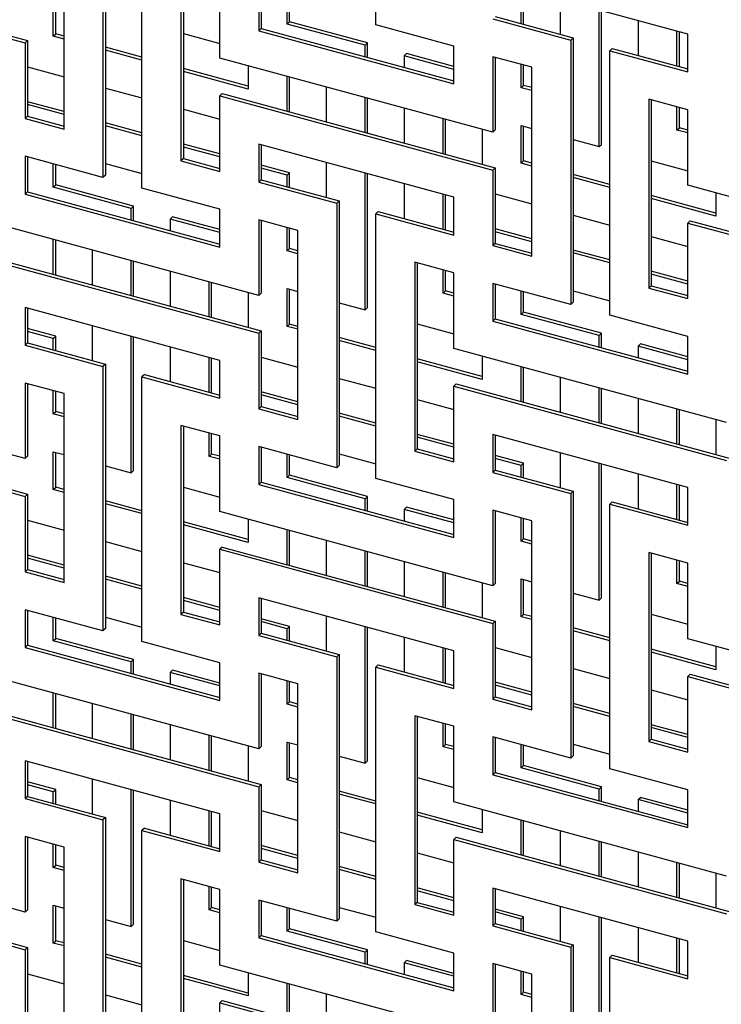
# Model space of a CAD drawing. Header units: millimetres. Extents: x 441 to 4541, y 1015 to 3885.
# Tile 25 of 33: x 4059 to 4224, y 2799 to 3031. Entities that reach past the tile are written whole.
import ezdxf

# ---------------------------------------------------------------- set-up
doc = ezdxf.new("R2010")
doc.units = ezdxf.units.MM
doc.header["$LTSCALE"] = 15

msp = doc.modelspace()

# ---------------------------------------------------------------- linework, layer by layer
for p, q in [((4142.76, 3030.26), (4142.76, 3092.77)), ((4078.83, 3057.27), (4078.83, 2994.76)), ((4078.27, 3056.72), (4078.27, 2994.22)), ((4087.48, 2991.71), (4087.48, 3054.22)), ((4069.06, 3005.65), (4069.06, 3050.29)), ((3995.36, 3043.54), (4059.85, 3026.01)), ((3995.92, 3044.08), (4060.41, 3026.56)), ((4096.7, 3042.78), (4096.7, 2998.14)), ((4097.26, 3042.63), (4097.26, 2998.69)), ((4105.91, 3022.42), (4105.91, 3040.28)), ((4216.46, 3028.09), (4170.4, 3040.61)), ((4066.53, 3027.62), (4066.53, 3036.55)), ((4067.09, 3028.17), (4067.09, 3036.4)), ((4115.12, 3037.78), (4115.12, 3028.85)), ((4115.68, 3037.62), (4115.68, 3029.39)), ((4186.29, 3036.29), (4186.29, 3028.06)), ((4121.8, 3030.45), (4121.8, 3035.96)), ((4122.36, 3031), (4122.36, 3035.81)), ((4177.64, 3030.41), (4177.64, 3033.84)), ((4195.5, 3001.5), (4195.5, 3033.79)), ((4170.4, 3031.68), (4188.82, 3026.67)), ((4170.96, 3032.23), (4189.38, 3027.22)), ((4177.08, 3030.56), (4177.08, 3033.29)), ((4196.06, 3002.04), (4196.06, 3033.63)), ((4115.68, 3029.39), (4115.12, 3028.85)), ((4115.68, 3029.39), (4161.18, 3017.03)), ((4121.8, 3030.45), (4122.36, 3031)), ((4140.23, 3025.45), (4121.8, 3030.45)), ((4140.79, 3025.99), (4122.36, 3031)), ((4161.18, 3025.26), (4142.76, 3030.26)), ((4204.72, 3031.28), (4204.72, 3023.05)), ((4066.53, 3027.62), (4067.09, 3028.17)), ((4069.06, 3026.93), (4066.53, 3027.62)), ((4069.06, 3027.63), (4067.09, 3028.17)), ((4097.26, 3028.2), (4105.91, 3025.85)), ((4115.12, 3028.85), (4161.18, 3016.33)), ((4189.38, 3027.22), (4188.82, 3026.67)), ((4189.38, 3027.22), (4189.38, 2964.72)), ((4213.93, 3020.55), (4213.93, 3028.78)), ((4214.49, 3020.4), (4214.49, 3028.63)), ((4216.46, 3019.16), (4216.46, 3028.09)), ((4060.41, 3026.56), (4059.85, 3026.01)), ((4059.85, 3026.01), (4059.85, 3008.15)), ((4060.41, 3026.56), (4060.41, 3008.7)), ((4087.48, 3022.62), (4078.83, 3024.97)), ((4140.23, 3025.45), (4140.79, 3025.99)), ((4140.23, 3022.72), (4140.23, 3025.45)), ((4140.79, 3022.57), (4140.79, 3025.99)), ((4161.18, 3016.33), (4161.18, 3025.26)), ((4188.82, 3026.67), (4188.82, 2964.17)), ((4198.6, 3024.72), (4198.04, 3024.17)), ((4198.6, 3024.72), (4216.46, 3019.86)), ((4087.48, 3021.92), (4078.83, 3024.28)), ((4170.4, 3004.89), (4105.91, 3022.42)), ((4149.44, 3022.94), (4150, 3023.49)), ((4149.44, 3022.94), (4149.44, 3020.22)), ((4161.18, 3019.75), (4149.44, 3022.94)), ((4161.18, 3020.45), (4150, 3023.49)), ((4179.61, 3020.25), (4170.4, 3022.75)), ((4170.4, 3022.75), (4170.4, 3004.89)), ((4170.96, 3022.6), (4170.96, 3005.44)), ((4198.04, 2961.67), (4198.04, 3024.17)), ((4198.04, 3024.17), (4216.46, 3019.16)), ((4060.41, 3020.36), (4069.06, 3018)), ((4112.59, 3015.8), (4097.26, 3019.97)), ((4112.59, 3020.61), (4112.59, 3015.1)), ((4177.08, 3015.43), (4177.08, 3020.94)), ((4177.64, 3015.98), (4177.64, 3020.78)), ((4179.61, 2975.6), (4179.61, 3020.25)), ((4112.59, 3015.1), (4097.26, 3019.27)), ((4121.8, 3009.87), (4121.8, 3018.1)), ((4122.36, 3009.72), (4122.36, 3017.95)), ((4078.83, 3015.35), (4087.48, 3013)), ((4131.02, 3015.6), (4131.02, 3007.37)), ((4177.08, 3015.43), (4177.64, 3015.98)), ((4179.61, 3014.74), (4177.08, 3015.43)), ((4179.61, 3015.44), (4177.64, 3015.98)), ((4106.47, 3014.04), (4105.91, 3013.49)), ((4105.91, 2995.64), (4105.91, 3013.49)), ((4105.91, 3013.49), (4170.4, 2995.97)), ((4106.47, 3014.04), (4170.96, 2996.51)), ((4140.23, 3004.86), (4140.23, 3013.09)), ((4140.79, 3004.71), (4140.79, 3012.94)), ((4069.06, 3009.77), (4060.41, 3012.12)), ((4069.06, 3009.07), (4060.41, 3011.43)), ((4149.44, 3010.59), (4149.44, 3002.36)), ((4216.46, 3010.23), (4207.25, 3012.74)), ((4207.25, 3012.74), (4207.25, 2968.09)), ((4207.81, 3012.58), (4207.81, 2968.64)), ((4213.93, 3005.42), (4213.93, 3010.92)), ((4214.49, 3005.96), (4214.49, 3010.77)), ((4060.41, 3008.7), (4059.85, 3008.15)), ((4059.85, 3008.15), (4069.06, 3005.65)), ((4060.41, 3008.7), (4069.06, 3006.35)), ((4097.26, 3010.34), (4105.91, 3007.99)), ((4216.46, 2992.38), (4216.46, 3010.23)), ((4087.48, 3004.77), (4078.83, 3007.12)), ((4087.48, 3004.07), (4078.83, 3006.42)), ((4158.65, 2999.86), (4158.65, 3008.09)), ((4159.21, 2999.7), (4159.21, 3007.93)), ((4177.08, 3006.5), (4179.61, 3005.82)), ((4177.08, 2997.57), (4177.08, 3006.5)), ((4177.64, 2998.12), (4177.64, 3006.35)), ((4213.93, 3005.42), (4214.49, 3005.96)), ((4216.46, 3005.43), (4214.49, 3005.96)), ((4167.87, 3005.58), (4167.87, 2997.35)), ((4170.96, 3005.44), (4170.4, 3004.89)), ((4216.46, 3004.73), (4213.93, 3005.42)), ((4105.91, 2999.76), (4097.26, 3002.11)), ((4105.91, 2999.06), (4097.26, 3001.41)), ((4161.18, 2989.54), (4115.12, 3002.06)), ((4115.12, 3002.06), (4115.12, 2993.13)), ((4115.68, 3001.91), (4115.68, 2993.68)), ((4189.38, 3003.16), (4195.5, 3001.5)), ((4195.5, 3001.5), (4196.06, 3002.04)), ((4078.27, 2994.22), (4059.85, 2999.22)), ((4059.85, 2999.22), (4059.85, 2990.3)), ((4060.41, 2999.07), (4060.41, 2990.84)), ((4066.53, 2991.9), (4066.53, 2997.41)), ((4067.09, 2992.45), (4067.09, 2997.26)), ((4078.83, 2997.49), (4087.48, 2995.14)), ((4097.26, 2998.69), (4096.7, 2998.14)), ((4096.7, 2998.14), (4105.91, 2995.64)), ((4097.26, 2998.69), (4105.91, 2996.33)), ((4122.36, 2995.29), (4115.68, 2997.1)), ((4131.02, 2997.74), (4131.02, 2989.51)), ((4170.96, 2996.51), (4170.4, 2995.97)), ((4170.96, 2996.51), (4170.96, 2978.65)), ((4177.08, 2997.57), (4177.64, 2998.12)), ((4179.61, 2996.89), (4177.08, 2997.57)), ((4179.61, 2997.58), (4177.64, 2998.12)), ((4207.81, 2998.15), (4216.46, 2995.8)), ((4078.83, 2994.76), (4078.27, 2994.22)), ((4121.8, 2994.74), (4115.68, 2996.4)), ((4121.8, 2994.74), (4122.36, 2995.29)), ((4121.8, 2992.01), (4121.8, 2994.74)), ((4122.36, 2991.86), (4122.36, 2995.29)), ((4140.23, 2962.95), (4140.23, 2995.24)), ((4140.79, 2963.49), (4140.79, 2995.08)), ((4170.4, 2995.97), (4170.4, 2978.11)), ((4198.04, 2992.58), (4189.38, 2994.93)), ((4198.04, 2991.88), (4189.38, 2994.23)), ((4066.53, 2991.9), (4067.09, 2992.45)), ((4084.95, 2986.9), (4066.53, 2991.9)), ((4085.51, 2987.44), (4067.09, 2992.45)), ((4115.68, 2993.68), (4115.12, 2993.13)), ((4115.12, 2993.13), (4133.55, 2988.12)), ((4115.68, 2993.68), (4134.11, 2988.67)), ((4149.44, 2992.73), (4149.44, 2984.5)), ((4280.95, 2974.85), (4216.46, 2992.38)), ((4060.41, 2990.84), (4059.85, 2990.3)), ((4059.85, 2990.3), (4105.91, 2977.78)), ((4060.41, 2990.84), (4105.91, 2978.48)), ((4105.91, 2986.71), (4087.48, 2991.71)), ((4158.65, 2982), (4158.65, 2990.23)), ((4159.21, 2981.85), (4159.21, 2990.08)), ((4161.18, 2980.61), (4161.18, 2989.54)), ((4170.96, 2990.31), (4179.61, 2987.96)), ((4223.14, 2985.75), (4207.81, 2989.92)), ((4223.14, 2990.56), (4223.14, 2985.05)), ((4084.95, 2986.9), (4085.51, 2987.44)), ((4085.51, 2984.02), (4085.51, 2987.44)), ((4134.11, 2988.67), (4133.55, 2988.12)), ((4133.55, 2988.12), (4133.55, 2925.62)), ((4134.11, 2988.67), (4134.11, 2926.17)), ((4223.14, 2985.05), (4207.81, 2989.22)), ((4084.95, 2984.17), (4084.95, 2986.9)), ((4094.16, 2984.39), (4094.72, 2984.94)), ((4105.91, 2981.9), (4094.72, 2984.94)), ((4105.91, 2977.78), (4105.91, 2986.71)), ((4143.32, 2986.17), (4142.76, 2985.62)), ((4142.76, 2923.12), (4142.76, 2985.62)), ((4142.76, 2985.62), (4161.18, 2980.61)), ((4143.32, 2986.17), (4161.18, 2981.31)), ((4189.38, 2985.3), (4198.04, 2982.95)), ((4115.12, 2966.34), (4050.63, 2983.87)), ((4094.16, 2984.39), (4094.16, 2981.67)), ((4105.91, 2981.2), (4094.16, 2984.39)), ((4124.33, 2981.7), (4115.12, 2984.2)), ((4115.12, 2984.2), (4115.12, 2966.34)), ((4115.68, 2984.05), (4115.68, 2966.89)), ((4217.02, 2983.99), (4216.46, 2983.45)), ((4216.46, 2965.59), (4216.46, 2983.45)), ((4216.46, 2983.45), (4280.95, 2965.92)), ((4217.02, 2983.99), (4281.51, 2966.47)), ((4121.8, 2976.88), (4121.8, 2982.39)), ((4122.36, 2977.43), (4122.36, 2982.23)), ((4124.33, 2937.05), (4124.33, 2981.7)), ((4179.61, 2979.73), (4170.96, 2982.08)), ((4179.61, 2979.03), (4170.96, 2981.38)), ((4207.81, 2980.29), (4216.46, 2977.94)), ((4066.53, 2971.32), (4066.53, 2979.55)), ((4067.09, 2971.17), (4067.09, 2979.4)), ((4170.96, 2978.65), (4170.4, 2978.11)), ((4170.4, 2978.11), (4179.61, 2975.6)), ((4170.96, 2978.65), (4179.61, 2976.3)), ((4075.74, 2977.05), (4075.74, 2968.82)), ((4121.8, 2976.88), (4122.36, 2977.43)), ((4124.33, 2976.19), (4121.8, 2976.88)), ((4124.33, 2976.89), (4122.36, 2977.43)), ((4198.04, 2974.72), (4189.38, 2977.07)), ((4198.04, 2974.02), (4189.38, 2976.37)), ((4050.63, 2974.94), (4115.12, 2957.42)), ((4051.19, 2975.49), (4115.68, 2957.96)), ((4084.95, 2966.31), (4084.95, 2974.54)), ((4085.51, 2966.16), (4085.51, 2974.39)), ((4161.18, 2971.68), (4151.97, 2974.19)), ((4151.97, 2974.19), (4151.97, 2929.54)), ((4152.53, 2974.03), (4152.53, 2930.09)), ((4094.16, 2972.04), (4094.16, 2963.81)), ((4158.65, 2966.87), (4158.65, 2972.37)), ((4159.21, 2967.41), (4159.21, 2972.22)), ((4161.18, 2953.83), (4161.18, 2971.68)), ((4216.46, 2969.71), (4207.81, 2972.06)), ((4216.46, 2969.01), (4207.81, 2971.37)), ((4103.38, 2961.31), (4103.38, 2969.54)), ((4103.94, 2961.15), (4103.94, 2969.38)), ((4188.82, 2964.17), (4170.4, 2969.18)), ((4170.4, 2969.18), (4170.4, 2960.25)), ((4170.96, 2969.03), (4170.96, 2960.8)), ((4207.81, 2968.64), (4207.25, 2968.09)), ((4207.81, 2968.64), (4216.46, 2966.29)), ((4112.59, 2967.03), (4112.59, 2958.8)), ((4115.68, 2966.89), (4115.12, 2966.34)), ((4121.8, 2967.95), (4124.33, 2967.27)), ((4121.8, 2959.02), (4121.8, 2967.95)), ((4122.36, 2959.57), (4122.36, 2967.8)), ((4158.65, 2966.87), (4159.21, 2967.41)), ((4161.18, 2966.18), (4158.65, 2966.87)), ((4161.18, 2966.88), (4159.21, 2967.41)), ((4177.08, 2961.86), (4177.08, 2967.36)), ((4177.64, 2962.41), (4177.64, 2967.21)), ((4189.38, 2967.44), (4198.04, 2965.09)), ((4207.25, 2968.09), (4216.46, 2965.59)), ((4134.11, 2964.61), (4140.23, 2962.95)), ((4189.38, 2964.72), (4188.82, 2964.17)), ((4105.91, 2950.99), (4059.85, 2963.51)), ((4059.85, 2963.51), (4059.85, 2954.58)), ((4060.41, 2963.36), (4060.41, 2955.13)), ((4140.23, 2962.95), (4140.79, 2963.49)), ((4177.08, 2961.86), (4177.64, 2962.41)), ((4195.5, 2956.85), (4177.08, 2961.86)), ((4196.06, 2957.4), (4177.64, 2962.41)), ((4216.46, 2956.66), (4198.04, 2961.67)), ((4121.8, 2959.02), (4122.36, 2959.57)), ((4124.33, 2959.03), (4122.36, 2959.57)), ((4152.53, 2959.6), (4161.18, 2957.25)), ((4170.96, 2960.8), (4170.4, 2960.25)), ((4170.4, 2960.25), (4216.46, 2947.73)), ((4170.96, 2960.8), (4216.46, 2948.43)), ((4067.09, 2956.74), (4060.41, 2958.55)), ((4066.53, 2956.19), (4060.41, 2957.85)), ((4075.74, 2959.19), (4075.74, 2950.96)), ((4115.68, 2957.96), (4115.12, 2957.42)), ((4115.12, 2957.42), (4115.12, 2939.56)), ((4115.68, 2957.96), (4115.68, 2940.1)), ((4124.33, 2958.34), (4121.8, 2959.02)), ((4195.5, 2956.85), (4196.06, 2957.4)), ((4196.06, 2953.97), (4196.06, 2957.4)), ((4060.41, 2955.13), (4059.85, 2954.58)), ((4060.41, 2955.13), (4078.83, 2950.12)), ((4066.53, 2956.19), (4067.09, 2956.74)), ((4066.53, 2953.46), (4066.53, 2956.19)), ((4067.09, 2953.31), (4067.09, 2956.74)), ((4084.95, 2924.4), (4084.95, 2956.69)), ((4085.51, 2924.94), (4085.51, 2956.53)), ((4142.76, 2954.03), (4134.11, 2956.38)), ((4142.76, 2953.33), (4134.11, 2955.68)), ((4195.5, 2954.13), (4195.5, 2956.85)), ((4204.72, 2954.35), (4205.28, 2954.89)), ((4216.46, 2951.85), (4205.28, 2954.89)), ((4216.46, 2947.73), (4216.46, 2956.66)), ((4059.85, 2954.58), (4078.27, 2949.57)), ((4094.16, 2954.18), (4094.16, 2945.95)), ((4225.67, 2936.3), (4161.18, 2953.83)), ((4204.72, 2954.35), (4204.72, 2951.62)), ((4216.46, 2951.16), (4204.72, 2954.35)), ((4078.83, 2950.12), (4078.27, 2949.57)), ((4078.83, 2950.12), (4078.83, 2887.62)), ((4103.38, 2943.45), (4103.38, 2951.68)), ((4103.94, 2943.3), (4103.94, 2951.53)), ((4105.91, 2942.06), (4105.91, 2950.99)), ((4115.68, 2951.76), (4124.33, 2949.41)), ((4167.87, 2947.2), (4152.53, 2951.37)), ((4167.87, 2946.5), (4152.53, 2950.67)), ((4167.87, 2952.01), (4167.87, 2946.5)), ((4078.27, 2949.57), (4078.27, 2887.07)), ((4177.08, 2941.28), (4177.08, 2949.51)), ((4177.64, 2941.12), (4177.64, 2949.35)), ((4069.06, 2943.15), (4059.85, 2945.65)), ((4059.85, 2945.65), (4059.85, 2927.79)), ((4060.41, 2945.5), (4060.41, 2928.34)), ((4088.04, 2947.62), (4087.48, 2947.07)), ((4087.48, 2884.57), (4087.48, 2947.07)), ((4087.48, 2947.07), (4105.91, 2942.06)), ((4088.04, 2947.62), (4105.91, 2942.76)), ((4134.11, 2946.75), (4142.76, 2944.4)), ((4161.74, 2945.44), (4161.18, 2944.9)), ((4161.74, 2945.44), (4226.23, 2927.92)), ((4186.29, 2947), (4186.29, 2938.77)), ((4059.85, 2927.79), (3995.36, 2945.32)), ((4066.53, 2938.33), (4066.53, 2943.84)), ((4067.09, 2938.88), (4067.09, 2943.68)), ((4069.06, 2898.5), (4069.06, 2943.15)), ((4124.33, 2941.18), (4115.68, 2943.53)), ((4161.18, 2927.04), (4161.18, 2944.9)), ((4161.18, 2944.9), (4225.67, 2927.37)), ((4195.5, 2936.27), (4195.5, 2944.5)), ((4196.06, 2936.12), (4196.06, 2944.35)), ((4124.33, 2940.48), (4115.68, 2942.83)), ((4152.53, 2941.74), (4161.18, 2939.39)), ((4204.72, 2941.99), (4204.72, 2933.76)), ((4066.53, 2938.33), (4067.09, 2938.88)), ((4069.06, 2938.34), (4067.09, 2938.88)), ((4115.68, 2940.1), (4115.12, 2939.56)), ((4115.12, 2939.56), (4124.33, 2937.05)), ((4115.68, 2940.1), (4124.33, 2937.75)), ((4142.76, 2936.17), (4134.11, 2938.52)), ((4213.93, 2931.26), (4213.93, 2939.49)), ((4214.49, 2931.11), (4214.49, 2939.34)), ((3995.36, 2936.39), (4059.85, 2918.87)), ((3995.92, 2936.94), (4060.41, 2919.41)), ((4069.06, 2937.64), (4066.53, 2938.33)), ((4142.76, 2935.47), (4134.11, 2937.82)), ((4223.14, 2936.99), (4223.14, 2928.76)), ((4105.91, 2933.13), (4096.7, 2935.64)), ((4096.7, 2935.64), (4096.7, 2890.99)), ((4097.26, 2935.48), (4097.26, 2891.54)), ((4103.38, 2928.32), (4103.38, 2933.82)), ((4103.94, 2928.86), (4103.94, 2933.67)), ((4105.91, 2915.28), (4105.91, 2933.13)), ((4161.18, 2931.16), (4152.53, 2933.51)), ((4161.18, 2930.46), (4152.53, 2932.82)), ((4216.46, 2920.94), (4170.4, 2933.46)), ((4170.4, 2933.46), (4170.4, 2924.54)), ((4170.96, 2933.31), (4170.96, 2925.08)), ((4066.53, 2929.4), (4069.06, 2928.72)), ((4066.53, 2920.47), (4066.53, 2929.4)), ((4067.09, 2921.02), (4067.09, 2929.25)), ((4133.55, 2925.62), (4115.12, 2930.63)), ((4115.12, 2930.63), (4115.12, 2921.7)), ((4115.68, 2930.48), (4115.68, 2922.25)), ((4152.53, 2930.09), (4151.97, 2929.54)), ((4151.97, 2929.54), (4161.18, 2927.04)), ((4152.53, 2930.09), (4161.18, 2927.74)), ((4186.29, 2929.14), (4186.29, 2920.91)), ((4060.41, 2928.34), (4059.85, 2927.79)), ((4103.38, 2928.32), (4103.94, 2928.86)), ((4105.91, 2927.63), (4103.38, 2928.32)), ((4105.91, 2928.33), (4103.94, 2928.86)), ((4121.8, 2923.31), (4121.8, 2928.81)), ((4122.36, 2923.86), (4122.36, 2928.66)), ((4134.11, 2928.89), (4142.76, 2926.54)), ((4177.64, 2926.69), (4170.96, 2928.51)), ((4177.08, 2926.14), (4170.96, 2927.81)), ((4078.83, 2926.06), (4084.95, 2924.4)), ((4084.95, 2924.4), (4085.51, 2924.94)), ((4134.11, 2926.17), (4133.55, 2925.62)), ((4170.96, 2925.08), (4170.4, 2924.54)), ((4170.4, 2924.54), (4188.82, 2919.53)), ((4170.96, 2925.08), (4189.38, 2920.07)), ((4177.08, 2926.14), (4177.64, 2926.69)), ((4177.08, 2923.42), (4177.08, 2926.14)), ((4177.64, 2923.27), (4177.64, 2926.69)), ((4195.5, 2894.35), (4195.5, 2926.64)), ((4196.06, 2894.9), (4196.06, 2926.49)), ((4115.68, 2922.25), (4115.12, 2921.7)), ((4115.68, 2922.25), (4161.18, 2909.88)), ((4121.8, 2923.31), (4122.36, 2923.86)), ((4140.23, 2918.3), (4121.8, 2923.31)), ((4140.79, 2918.85), (4122.36, 2923.86)), ((4161.18, 2918.11), (4142.76, 2923.12)), ((4204.72, 2924.14), (4204.72, 2915.91)), ((4066.53, 2920.47), (4067.09, 2921.02)), ((4069.06, 2919.79), (4066.53, 2920.47)), ((4069.06, 2920.48), (4067.09, 2921.02)), ((4097.26, 2921.05), (4105.91, 2918.7)), ((4115.12, 2921.7), (4161.18, 2909.18)), ((4189.38, 2920.07), (4188.82, 2919.53)), ((4189.38, 2920.07), (4189.38, 2857.57)), ((4213.93, 2913.4), (4213.93, 2921.63)), ((4214.49, 2913.25), (4214.49, 2921.48)), ((4216.46, 2912.02), (4216.46, 2920.94)), ((4060.41, 2919.41), (4059.85, 2918.87)), ((4059.85, 2918.87), (4059.85, 2901.01)), ((4060.41, 2919.41), (4060.41, 2901.55)), ((4087.48, 2915.48), (4078.83, 2917.83)), ((4140.23, 2918.3), (4140.79, 2918.85)), ((4140.23, 2915.58), (4140.23, 2918.3)), ((4140.79, 2915.42), (4140.79, 2918.85)), ((4161.18, 2909.18), (4161.18, 2918.11)), ((4188.82, 2919.53), (4188.82, 2857.03)), ((4198.6, 2917.57), (4198.04, 2917.02)), ((4198.6, 2917.57), (4216.46, 2912.72)), ((4087.48, 2914.78), (4078.83, 2917.13)), ((4170.4, 2897.75), (4105.91, 2915.28)), ((4149.44, 2915.8), (4150, 2916.34)), ((4149.44, 2915.8), (4149.44, 2913.07)), ((4161.18, 2912.61), (4149.44, 2915.8)), ((4161.18, 2913.3), (4150, 2916.34)), ((4179.61, 2913.1), (4170.4, 2915.61)), ((4170.4, 2915.61), (4170.4, 2897.75)), ((4170.96, 2915.45), (4170.96, 2898.3)), ((4198.04, 2854.52), (4198.04, 2917.02)), ((4198.04, 2917.02), (4216.46, 2912.02)), ((4060.41, 2913.21), (4069.06, 2910.86)), ((4112.59, 2908.65), (4097.26, 2912.82)), ((4112.59, 2913.46), (4112.59, 2907.95)), ((4177.08, 2908.29), (4177.08, 2913.79)), ((4177.64, 2908.83), (4177.64, 2913.64)), ((4179.61, 2868.46), (4179.61, 2913.1)), ((4112.59, 2907.95), (4097.26, 2912.12)), ((4121.8, 2902.73), (4121.8, 2910.96)), ((4122.36, 2902.57), (4122.36, 2910.8)), ((4078.83, 2908.2), (4087.48, 2905.85)), ((4131.02, 2908.45), (4131.02, 2900.22)), ((4177.08, 2908.29), (4177.64, 2908.83)), ((4179.61, 2907.6), (4177.08, 2908.29)), ((4179.61, 2908.3), (4177.64, 2908.83)), ((4106.47, 2906.89), (4105.91, 2906.35)), ((4105.91, 2888.49), (4105.91, 2906.35)), ((4105.91, 2906.35), (4170.4, 2888.82)), ((4106.47, 2906.89), (4170.96, 2889.37)), ((4140.23, 2897.72), (4140.23, 2905.95)), ((4140.79, 2897.57), (4140.79, 2905.8)), ((4069.06, 2902.63), (4060.41, 2904.98)), ((4069.06, 2901.93), (4060.41, 2904.28)), ((4216.46, 2903.09), (4207.25, 2905.59)), ((4207.25, 2905.59), (4207.25, 2860.95)), ((4207.81, 2905.44), (4207.81, 2861.49)), ((4213.93, 2898.27), (4213.93, 2903.78)), ((4214.49, 2898.82), (4214.49, 2903.62)), ((4060.41, 2901.55), (4059.85, 2901.01)), ((4060.41, 2901.55), (4069.06, 2899.2)), ((4097.26, 2903.19), (4105.91, 2900.84)), ((4149.44, 2903.44), (4149.44, 2895.21)), ((4216.46, 2885.23), (4216.46, 2903.09)), ((4059.85, 2901.01), (4069.06, 2898.5)), ((4087.48, 2897.62), (4078.83, 2899.97)), ((4087.48, 2896.92), (4078.83, 2899.27)), ((4158.65, 2892.71), (4158.65, 2900.94)), ((4159.21, 2892.56), (4159.21, 2900.79)), ((4177.08, 2899.36), (4179.61, 2898.67)), ((4177.08, 2890.43), (4177.08, 2899.36)), ((4177.64, 2890.97), (4177.64, 2899.2)), ((4213.93, 2898.27), (4214.49, 2898.82)), ((4216.46, 2898.28), (4214.49, 2898.82)), ((4167.87, 2898.44), (4167.87, 2890.21)), ((4170.96, 2898.3), (4170.4, 2897.75)), ((4216.46, 2897.58), (4213.93, 2898.27)), ((4105.91, 2892.61), (4097.26, 2894.96)), ((4105.91, 2891.91), (4097.26, 2894.26)), ((4161.18, 2882.39), (4115.12, 2894.91)), ((4115.12, 2894.91), (4115.12, 2885.99)), ((4115.68, 2894.76), (4115.68, 2886.53)), ((4189.38, 2896.01), (4195.5, 2894.35)), ((4195.5, 2894.35), (4196.06, 2894.9)), ((4078.27, 2887.07), (4059.85, 2892.08)), ((4059.85, 2892.08), (4059.85, 2883.15)), ((4060.41, 2891.93), (4060.41, 2883.7)), ((4066.53, 2884.76), (4066.53, 2890.26)), ((4067.09, 2885.31), (4067.09, 2890.11)), ((4078.83, 2890.34), (4087.48, 2887.99)), ((4097.26, 2891.54), (4096.7, 2890.99)), ((4096.7, 2890.99), (4105.91, 2888.49)), ((4097.26, 2891.54), (4105.91, 2889.19)), ((4122.36, 2888.14), (4115.68, 2889.96)), ((4131.02, 2890.59), (4131.02, 2882.36)), ((4177.08, 2890.43), (4177.64, 2890.97)), ((4179.61, 2889.74), (4177.08, 2890.43)), ((4179.61, 2890.44), (4177.64, 2890.97)), ((4207.81, 2891.01), (4216.46, 2888.65)), ((4078.83, 2887.62), (4078.27, 2887.07)), ((4121.8, 2887.59), (4115.68, 2889.26)), ((4121.8, 2887.59), (4122.36, 2888.14)), ((4121.8, 2884.87), (4121.8, 2887.59)), ((4122.36, 2884.72), (4122.36, 2888.14)), ((4140.23, 2855.8), (4140.23, 2888.09)), ((4140.79, 2856.35), (4140.79, 2887.94)), ((4170.96, 2889.37), (4170.4, 2888.82)), ((4170.4, 2888.82), (4170.4, 2870.96)), ((4170.96, 2889.37), (4170.96, 2871.51)), ((4198.04, 2885.43), (4189.38, 2887.78)), ((4066.53, 2884.76), (4067.09, 2885.31)), ((4085.51, 2880.3), (4067.09, 2885.31)), ((4115.68, 2886.53), (4115.12, 2885.99)), ((4115.12, 2885.99), (4133.55, 2880.98)), ((4115.68, 2886.53), (4134.11, 2881.52)), ((4149.44, 2885.59), (4149.44, 2877.36)), ((4198.04, 2884.73), (4189.38, 2887.08)), ((4280.95, 2867.7), (4216.46, 2885.23)), ((4060.41, 2883.7), (4059.85, 2883.15)), ((4059.85, 2883.15), (4105.91, 2870.63)), ((4060.41, 2883.7), (4105.91, 2871.33)), ((4084.95, 2879.75), (4066.53, 2884.76)), ((4105.91, 2879.56), (4087.48, 2884.57)), ((4158.65, 2874.85), (4158.65, 2883.08)), ((4159.21, 2874.7), (4159.21, 2882.93)), ((4170.96, 2883.16), (4179.61, 2880.81)), ((4223.14, 2878.61), (4207.81, 2882.78)), ((4223.14, 2883.41), (4223.14, 2877.91)), ((4084.95, 2879.75), (4085.51, 2880.3)), ((4085.51, 2876.87), (4085.51, 2880.3)), ((4134.11, 2881.52), (4133.55, 2880.98)), ((4133.55, 2880.98), (4133.55, 2818.48)), ((4134.11, 2881.52), (4134.11, 2819.02)), ((4161.18, 2873.47), (4161.18, 2882.39)), ((4223.14, 2877.91), (4207.81, 2882.08)), ((4084.95, 2877.03), (4084.95, 2879.75)), ((4105.91, 2870.63), (4105.91, 2879.56)), ((4143.32, 2879.02), (4142.76, 2878.47)), ((4142.76, 2815.97), (4142.76, 2878.47)), ((4142.76, 2878.47), (4161.18, 2873.47)), ((4143.32, 2879.02), (4161.18, 2874.17)), ((4189.38, 2878.16), (4198.04, 2875.8)), ((4115.12, 2859.2), (4050.63, 2876.73)), ((4094.16, 2877.25), (4094.72, 2877.79)), ((4094.16, 2877.25), (4094.16, 2874.52)), ((4105.91, 2874.06), (4094.16, 2877.25)), ((4105.91, 2874.75), (4094.72, 2877.79)), ((4124.33, 2874.55), (4115.12, 2877.06)), ((4115.12, 2877.06), (4115.12, 2859.2)), ((4115.68, 2876.9), (4115.68, 2859.75)), ((4217.02, 2876.85), (4216.46, 2876.3)), ((4216.46, 2858.44), (4216.46, 2876.3)), ((4216.46, 2876.3), (4280.95, 2858.77)), ((4217.02, 2876.85), (4281.51, 2859.32)), ((4121.8, 2869.74), (4121.8, 2875.24)), ((4122.36, 2870.28), (4122.36, 2875.09)), ((4124.33, 2829.91), (4124.33, 2874.55)), ((4179.61, 2872.58), (4170.96, 2874.93)), ((4179.61, 2871.88), (4170.96, 2874.23)), ((4066.53, 2864.18), (4066.53, 2872.41)), ((4067.09, 2864.02), (4067.09, 2872.25)), ((4170.96, 2871.51), (4170.4, 2870.96)), ((4170.4, 2870.96), (4179.61, 2868.46)), ((4170.96, 2871.51), (4179.61, 2869.16)), ((4207.81, 2873.15), (4216.46, 2870.8)), ((4075.74, 2869.9), (4075.74, 2861.67)), ((4121.8, 2869.74), (4122.36, 2870.28)), ((4124.33, 2869.05), (4121.8, 2869.74)), ((4124.33, 2869.75), (4122.36, 2870.28)), ((4198.04, 2867.57), (4189.38, 2869.93)), ((4198.04, 2866.88), (4189.38, 2869.23)), ((4050.63, 2867.8), (4115.12, 2850.27)), ((4051.19, 2868.34), (4115.68, 2850.82)), ((4084.95, 2859.17), (4084.95, 2867.4)), ((4085.51, 2859.02), (4085.51, 2867.25)), ((4161.18, 2864.54), (4151.97, 2867.04)), ((4151.97, 2867.04), (4151.97, 2822.4)), ((4152.53, 2866.89), (4152.53, 2822.94)), ((4094.16, 2864.89), (4094.16, 2856.66)), ((4158.65, 2859.72), (4158.65, 2865.22)), ((4159.21, 2860.27), (4159.21, 2865.07)), ((4161.18, 2846.68), (4161.18, 2864.54)), ((4216.46, 2862.57), (4207.81, 2864.92)), ((4216.46, 2861.87), (4207.81, 2864.22)), ((4103.38, 2854.16), (4103.38, 2862.39)), ((4103.94, 2854.01), (4103.94, 2862.24)), ((4188.82, 2857.03), (4170.4, 2862.03)), ((4170.4, 2862.03), (4170.4, 2853.1)), ((4170.96, 2861.88), (4170.96, 2853.65)), ((4112.59, 2859.89), (4112.59, 2851.66)), ((4115.68, 2859.75), (4115.12, 2859.2)), ((4121.8, 2860.81), (4124.33, 2860.12)), ((4121.8, 2851.88), (4121.8, 2860.81)), ((4122.36, 2852.42), (4122.36, 2860.65)), ((4158.65, 2859.72), (4159.21, 2860.27)), ((4161.18, 2859.03), (4158.65, 2859.72)), ((4161.18, 2859.73), (4159.21, 2860.27)), ((4177.08, 2854.71), (4177.08, 2860.22)), ((4177.64, 2855.26), (4177.64, 2860.07)), ((4189.38, 2860.3), (4198.04, 2857.95)), ((4207.81, 2861.49), (4207.25, 2860.95)), ((4207.25, 2860.95), (4216.46, 2858.44)), ((4207.81, 2861.49), (4216.46, 2859.14)), ((4134.11, 2857.46), (4140.23, 2855.8)), ((4189.38, 2857.57), (4188.82, 2857.03)), ((4105.91, 2843.84), (4059.85, 2856.36)), ((4059.85, 2856.36), (4059.85, 2847.44)), ((4060.41, 2856.21), (4060.41, 2847.98)), ((4140.23, 2855.8), (4140.79, 2856.35)), ((4177.08, 2854.71), (4177.64, 2855.26)), ((4195.5, 2849.71), (4177.08, 2854.71)), ((4196.06, 2850.25), (4177.64, 2855.26)), ((4121.8, 2851.88), (4122.36, 2852.42)), ((4124.33, 2851.89), (4122.36, 2852.42)), ((4152.53, 2852.46), (4161.18, 2850.1)), ((4170.96, 2853.65), (4170.4, 2853.1)), ((4170.4, 2853.1), (4216.46, 2840.59)), ((4170.96, 2853.65), (4216.46, 2841.28)), ((4216.46, 2849.51), (4198.04, 2854.52)), ((4067.09, 2849.59), (4060.41, 2851.41)), ((4066.53, 2849.04), (4060.41, 2850.71)), ((4075.74, 2852.04), (4075.74, 2843.81)), ((4115.68, 2850.82), (4115.12, 2850.27)), ((4115.12, 2850.27), (4115.12, 2832.41)), ((4115.68, 2850.82), (4115.68, 2832.96)), ((4124.33, 2851.19), (4121.8, 2851.88)), ((4195.5, 2849.71), (4196.06, 2850.25)), ((4196.06, 2846.83), (4196.06, 2850.25)), ((4060.41, 2847.98), (4059.85, 2847.44)), ((4060.41, 2847.98), (4078.83, 2842.97)), ((4066.53, 2849.04), (4067.09, 2849.59)), ((4066.53, 2846.32), (4066.53, 2849.04)), ((4067.09, 2846.17), (4067.09, 2849.59)), ((4084.95, 2817.25), (4084.95, 2849.54)), ((4085.51, 2817.8), (4085.51, 2849.39)), ((4142.76, 2846.88), (4134.11, 2849.23)), ((4142.76, 2846.18), (4134.11, 2848.53)), ((4195.5, 2846.98), (4195.5, 2849.71)), ((4204.72, 2847.2), (4205.28, 2847.75)), ((4216.46, 2844.71), (4205.28, 2847.75)), ((4216.46, 2840.59), (4216.46, 2849.51)), ((4059.85, 2847.44), (4078.27, 2842.43)), ((4094.16, 2847.04), (4094.16, 2838.81)), ((4225.67, 2829.15), (4161.18, 2846.68)), ((4204.72, 2847.2), (4204.72, 2844.48)), ((4216.46, 2844.01), (4204.72, 2847.2)), ((4078.83, 2842.97), (4078.27, 2842.43)), ((4078.83, 2842.97), (4078.83, 2780.47)), ((4103.38, 2836.3), (4103.38, 2844.53)), ((4103.94, 2836.15), (4103.94, 2844.38)), ((4105.91, 2834.92), (4105.91, 2843.84)), ((4115.68, 2844.61), (4124.33, 2842.26)), ((4167.87, 2840.06), (4152.53, 2844.23)), ((4167.87, 2839.36), (4152.53, 2843.53)), ((4167.87, 2844.86), (4167.87, 2839.36)), ((4078.27, 2842.43), (4078.27, 2779.93)), ((4177.08, 2834.13), (4177.08, 2842.36)), ((4177.64, 2833.98), (4177.64, 2842.21)), ((4069.06, 2836), (4059.85, 2838.51)), ((4059.85, 2838.51), (4059.85, 2820.65)), ((4060.41, 2838.35), (4060.41, 2821.2)), ((4088.04, 2840.47), (4087.48, 2839.92)), ((4087.48, 2777.42), (4087.48, 2839.92)), ((4087.48, 2839.92), (4105.91, 2834.92)), ((4088.04, 2840.47), (4105.91, 2835.62)), ((4134.11, 2839.61), (4142.76, 2837.25)), ((4186.29, 2839.86), (4186.29, 2831.63)), ((4059.85, 2820.65), (3995.36, 2838.18)), ((4066.53, 2831.19), (4066.53, 2836.69)), ((4067.09, 2831.73), (4067.09, 2836.54)), ((4069.06, 2791.36), (4069.06, 2836)), ((4124.33, 2834.03), (4115.68, 2836.38)), ((4161.74, 2838.3), (4161.18, 2837.75)), ((4161.18, 2819.89), (4161.18, 2837.75)), ((4161.18, 2837.75), (4225.67, 2820.22)), ((4161.74, 2838.3), (4226.23, 2820.77)), ((4195.5, 2829.12), (4195.5, 2837.35)), ((4196.06, 2828.97), (4196.06, 2837.2)), ((4124.33, 2833.33), (4115.68, 2835.68)), ((4152.53, 2834.6), (4161.18, 2832.25)), ((4204.72, 2834.85), (4204.72, 2826.62)), ((4066.53, 2831.19), (4067.09, 2831.73)), ((4069.06, 2831.2), (4067.09, 2831.73)), ((4115.68, 2832.96), (4115.12, 2832.41)), ((4115.12, 2832.41), (4124.33, 2829.91)), ((4115.68, 2832.96), (4124.33, 2830.61)), ((4142.76, 2829.02), (4134.11, 2831.38)), ((4213.93, 2824.11), (4213.93, 2832.34)), ((4214.49, 2823.96), (4214.49, 2832.19)), ((3995.36, 2829.25), (4059.85, 2811.72)), ((3995.92, 2829.79), (4060.41, 2812.27)), ((4069.06, 2830.5), (4066.53, 2831.19)), ((4142.76, 2828.32), (4134.11, 2830.68)), ((4223.14, 2829.84), (4223.14, 2821.61)), ((4105.91, 2825.99), (4096.7, 2828.49)), ((4096.7, 2828.49), (4096.7, 2783.85)), ((4097.26, 2828.34), (4097.26, 2784.39)), ((4103.38, 2821.17), (4103.38, 2826.67)), ((4103.94, 2821.72), (4103.94, 2826.52)), ((4105.91, 2808.13), (4105.91, 2825.99)), ((4161.18, 2824.02), (4152.53, 2826.37)), ((4161.18, 2823.32), (4152.53, 2825.67)), ((4216.46, 2813.8), (4170.4, 2826.32)), ((4170.4, 2826.32), (4170.4, 2817.39)), ((4170.96, 2826.17), (4170.96, 2817.94)), ((4066.53, 2822.26), (4069.06, 2821.57)), ((4066.53, 2813.33), (4066.53, 2822.26)), ((4067.09, 2813.87), (4067.09, 2822.1)), ((4133.55, 2818.48), (4115.12, 2823.48)), ((4115.12, 2823.48), (4115.12, 2814.55)), ((4115.68, 2823.33), (4115.68, 2815.1)), ((4152.53, 2822.94), (4151.97, 2822.4)), ((4151.97, 2822.4), (4161.18, 2819.89)), ((4152.53, 2822.94), (4161.18, 2820.59)), ((4060.41, 2821.2), (4059.85, 2820.65)), ((4103.38, 2821.17), (4103.94, 2821.72)), ((4105.91, 2820.48), (4103.38, 2821.17)), ((4105.91, 2821.18), (4103.94, 2821.72)), ((4121.8, 2816.16), (4121.8, 2821.67)), ((4122.36, 2816.71), (4122.36, 2821.52)), ((4134.11, 2821.75), (4142.76, 2819.4)), ((4177.64, 2819.54), (4170.96, 2821.36)), ((4177.08, 2819), (4170.96, 2820.66)), ((4186.29, 2822), (4186.29, 2813.77)), ((4078.83, 2818.91), (4084.95, 2817.25)), ((4084.95, 2817.25), (4085.51, 2817.8)), ((4134.11, 2819.02), (4133.55, 2818.48)), ((4170.96, 2817.94), (4170.4, 2817.39)), ((4170.4, 2817.39), (4188.82, 2812.38)), ((4170.96, 2817.94), (4189.38, 2812.93)), ((4177.08, 2819), (4177.64, 2819.54)), ((4177.08, 2816.27), (4177.08, 2819)), ((4177.64, 2816.12), (4177.64, 2819.54)), ((4195.5, 2787.2), (4195.5, 2819.49)), ((4196.06, 2787.75), (4196.06, 2819.34)), ((4115.68, 2815.1), (4115.12, 2814.55)), ((4115.68, 2815.1), (4161.18, 2802.73)), ((4121.8, 2816.16), (4122.36, 2816.71)), ((4140.23, 2811.16), (4121.8, 2816.16)), ((4140.79, 2811.7), (4122.36, 2816.71)), ((4161.18, 2810.96), (4142.76, 2815.97)), ((4204.72, 2816.99), (4204.72, 2808.76)), ((4066.53, 2813.33), (4067.09, 2813.87)), ((4069.06, 2812.64), (4066.53, 2813.33)), ((4069.06, 2813.34), (4067.09, 2813.87)), ((4097.26, 2813.91), (4105.91, 2811.55)), ((4115.12, 2814.55), (4161.18, 2802.04)), ((4189.38, 2812.93), (4188.82, 2812.38)), ((4189.38, 2812.93), (4189.38, 2750.43)), ((4213.93, 2806.26), (4213.93, 2814.49)), ((4214.49, 2806.1), (4214.49, 2814.33)), ((4216.46, 2804.87), (4216.46, 2813.8)), ((4060.41, 2812.27), (4059.85, 2811.72)), ((4059.85, 2811.72), (4059.85, 2793.86)), ((4060.41, 2812.27), (4060.41, 2794.41)), ((4087.48, 2808.33), (4078.83, 2810.68)), ((4140.23, 2811.16), (4140.79, 2811.7)), ((4140.23, 2808.43), (4140.23, 2811.16)), ((4140.79, 2808.28), (4140.79, 2811.7)), ((4161.18, 2802.04), (4161.18, 2810.96)), ((4188.82, 2812.38), (4188.82, 2749.88)), ((4198.6, 2810.42), (4198.04, 2809.88)), ((4198.6, 2810.42), (4216.46, 2805.57)), ((4087.48, 2807.63), (4078.83, 2809.98)), ((4170.4, 2790.6), (4105.91, 2808.13)), ((4149.44, 2808.65), (4150, 2809.2)), ((4149.44, 2808.65), (4149.44, 2805.93)), ((4161.18, 2805.46), (4149.44, 2808.65)), ((4161.18, 2806.16), (4150, 2809.2)), ((4179.61, 2805.96), (4170.4, 2808.46)), ((4170.4, 2808.46), (4170.4, 2790.6)), ((4170.96, 2808.31), (4170.96, 2791.15)), ((4198.04, 2747.38), (4198.04, 2809.88)), ((4198.04, 2809.88), (4216.46, 2804.87)), ((4060.41, 2806.06), (4069.06, 2803.71)), ((4112.59, 2806.31), (4112.59, 2800.81)), ((4177.08, 2801.14), (4177.08, 2806.64)), ((4177.64, 2801.69), (4177.64, 2806.49)), ((4179.61, 2761.31), (4179.61, 2805.96)), ((4112.59, 2801.51), (4097.26, 2805.68)), ((4112.59, 2800.81), (4097.26, 2804.98)), ((4121.8, 2795.58), (4121.8, 2803.81)), ((4122.36, 2795.43), (4122.36, 2803.66)), ((4131.02, 2801.31), (4131.02, 2793.08)), ((4177.08, 2801.14), (4177.64, 2801.69)), ((4179.61, 2800.45), (4177.08, 2801.14)), ((4179.61, 2801.15), (4177.64, 2801.69)), ((4078.83, 2801.06), (4087.48, 2798.7)), ((4106.47, 2799.75), (4105.91, 2799.2)), ((4105.91, 2781.34), (4105.91, 2799.2)), ((4105.91, 2799.2), (4170.4, 2781.67)), ((4106.47, 2799.75), (4170.96, 2782.22))]:
    msp.add_line(p, q)

doc.saveas('drawing.dxf')
